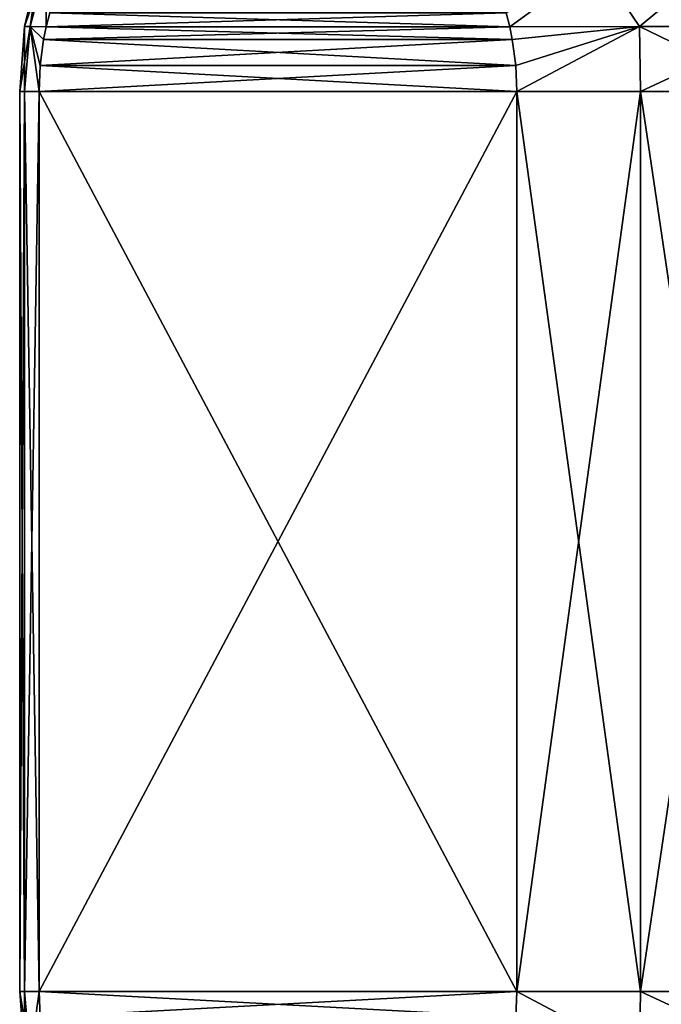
# Model space of a CAD drawing. Header units: metres. Extents: x -63.9 to 30, y -21 to 69.
# Tile 70 of 110: x -16 to -8.5, y 36.1 to 47.6. Entities that reach past the tile are written whole.
import ezdxf

# ---------------------------------------------------------------- set-up
doc = ezdxf.new("R2010")
doc.units = ezdxf.units.M
doc.layers.add('solid_SHOWER_ONO150MM_EU_AS_SW0001', color=7, linetype='CONTINUOUS')

msp = doc.modelspace()

# ---------------------------------------------------------------- linework, layer by layer
at = {"layer": 'solid_SHOWER_ONO150MM_EU_AS_SW0001'}
for points in [[(-15.684169, 48.239342, 10.8468), (-15.879243, 47.498714, 11.079391), (-15.942662, 47.498714, 12.5)], [(-15.684169, 48.239342, 10.8468), (-15.942662, 47.498714, 12.5), (-15.771056, 48.239342, 12.5)], [(-15.879243, 47.498714, 13.920609), (-15.771056, 48.239342, 12.5), (-15.942662, 47.498714, 12.5)], [(-15.684169, 48.239342, -139.153198), (-15.879243, 47.498714, -138.920609), (-15.942662, 47.498714, -137.5)], [(-15.684169, 48.239342, -139.153198), (-15.942662, 47.498714, -137.5), (-15.771056, 48.239342, -137.5)], [(-15.879243, 47.498714, -136.079391), (-15.771056, 48.239342, -137.5), (-15.942662, 47.498714, -137.5)], [(-15.684169, 48.239342, 10.8468), (-15.691034, 47.49754, 9.67767), (-15.879243, 47.498714, 11.079391)], [(-15.879243, 47.498714, 13.920609), (-15.684169, 48.239342, 14.1532), (-15.771056, 48.239342, 12.5)], [(-15.879243, 47.498714, 13.920609), (-15.691034, 47.497536, 15.32233), (-15.684169, 48.239342, 14.1532)], [(-15.684169, 48.239342, -139.153198), (-15.691034, 47.49754, -140.322327), (-15.879243, 47.498714, -138.920609)], [(-15.879243, 47.498714, -136.079391), (-15.684169, 48.239342, -135.846802), (-15.771056, 48.239342, -137.5)], [(-15.879243, 47.498714, -136.079391), (-15.691034, 47.497536, -134.677673), (-15.684169, 48.239342, -135.846802)], [(-15.684169, 48.239342, 10.8468), (-15.649835, 47.661102, 9.606309), (-15.691034, 47.49754, 9.67767)], [(-15.691034, 47.497536, 15.32233), (-15.649834, 47.661106, 15.393693), (-15.684169, 48.239342, 14.1532)], [(-15.684169, 48.239342, -139.153198), (-15.649835, 47.661102, -140.393692), (-15.691034, 47.49754, -140.322327)], [(-15.691034, 47.497536, -134.677673), (-15.649834, 47.661106, -134.606308), (-15.684169, 48.239342, -135.846802)], [(-10.330929, 47.661106, 0.393693), (-9.273798, 48.239342, -0.256288), (-10.289727, 47.497536, 0.322331)], [(-10.330929, 47.661106, -149.606308), (-9.273798, 48.239342, -150.256287), (-10.289727, 47.497536, -149.677673)], [(-10.330928, 47.661102, 24.606308), (-10.289727, 47.49754, 24.67767), (-9.273798, 48.239342, 25.256289)], [(-10.330928, 47.661102, -125.393692), (-10.289727, 47.49754, -125.322334), (-9.273798, 48.239342, -124.743713)], [(-9.273798, 48.239342, -0.256288), (-8.778027, 47.498714, -0.808446), (-10.289727, 47.497536, 0.322331)], [(-10.289727, 47.49754, 24.67767), (-8.778027, 47.498714, 25.808447), (-9.273798, 48.239342, 25.256289)], [(-9.273798, 48.239342, -150.256287), (-8.778027, 47.498714, -150.808441), (-10.289727, 47.497536, -149.677673)], [(-10.289727, 47.49754, -125.322334), (-8.778027, 47.498714, -124.191551), (-9.273798, 48.239342, -124.743713)], [(-9.273798, 48.239342, -0.256288), (-7.885528, 48.239342, -1.158135), (-8.778027, 47.498714, -0.808446)], [(-8.778027, 47.498714, 25.808447), (-7.885528, 48.239342, 26.158136), (-9.273798, 48.239342, 25.256289)], [(-9.273798, 48.239342, -150.256287), (-7.885528, 48.239342, -151.158142), (-8.778027, 47.498714, -150.808441)], [(-8.778027, 47.498714, -124.191551), (-7.885528, 48.239342, -123.841866), (-9.273798, 48.239342, -124.743713)], [(-7.885528, 48.239342, -1.158135), (-7.136439, 47.498714, -1.756217), (-8.778027, 47.498714, -0.808446)], [(-8.778027, 47.498714, 25.808447), (-7.136439, 47.498714, 26.756218), (-7.885528, 48.239342, 26.158136)], [(-7.885528, 48.239342, -151.158142), (-7.136439, 47.498714, -151.75621), (-8.778027, 47.498714, -150.808441)], [(-8.778027, 47.498714, -124.191551), (-7.136439, 47.498714, -123.243782), (-7.885528, 48.239342, -123.841866)], [(-15.691034, 47.497536, 15.32233), (-10.330928, 47.661102, 24.606308), (-15.649834, 47.661106, 15.393693)], [(-15.691034, 47.497536, -134.677673), (-10.330928, 47.661102, -125.393692), (-15.649834, 47.661106, -134.606308)], [(-15.649835, 47.661102, 9.606309), (-10.289727, 47.497536, 0.322331), (-15.691034, 47.49754, 9.67767)], [(-15.691034, 47.497536, 15.32233), (-10.289727, 47.49754, 24.67767), (-10.330928, 47.661102, 24.606308)], [(-15.649835, 47.661102, -140.393692), (-10.289727, 47.497536, -149.677673), (-15.691034, 47.49754, -140.322327)], [(-15.691034, 47.497536, -134.677673), (-10.289727, 47.49754, -125.322334), (-10.330928, 47.661102, -125.393692)], [(-15.649835, 47.661102, 9.606309), (-10.330929, 47.661106, 0.393693), (-10.289727, 47.497536, 0.322331)], [(-15.649835, 47.661102, -140.393692), (-10.330929, 47.661106, -149.606308), (-10.289727, 47.497536, -149.677673)], [(-15.879243, 47.498714, 11.079391), (-15.943466, 46.743671, 11.156164), (-16, 46.743671, 12.5)], [(-15.942662, 47.498714, 12.5), (-15.879243, 47.498714, 11.079391), (-16, 46.743671, 12.5)], [(-15.943466, 46.743671, 13.843836), (-15.942662, 47.498714, 12.5), (-16, 46.743671, 12.5)], [(-15.879243, 47.498714, -138.920609), (-15.943466, 46.743671, -138.843842), (-16, 46.743671, -137.5)], [(-15.942662, 47.498714, -137.5), (-15.879243, 47.498714, -138.920609), (-16, 46.743671, -137.5)], [(-15.943466, 46.743671, -136.156158), (-15.942662, 47.498714, -137.5), (-16, 46.743671, -137.5)], [(-15.879243, 47.498714, 11.079391), (-15.774263, 46.743671, 9.821825), (-15.943466, 46.743671, 11.156164)], [(-15.879243, 47.498714, 13.920609), (-15.942662, 47.498714, 12.5), (-15.943466, 46.743671, 13.843836)], [(-15.879243, 47.498714, 13.920609), (-15.943466, 46.743671, 13.843836), (-15.774263, 46.743671, 15.178175)], [(-15.879243, 47.498714, -138.920609), (-15.774263, 46.743671, -140.178177), (-15.943466, 46.743671, -138.843842)], [(-15.879243, 47.498714, -136.079391), (-15.942662, 47.498714, -137.5), (-15.943466, 46.743671, -136.156158)], [(-15.879243, 47.498714, -136.079391), (-15.943466, 46.743671, -136.156158), (-15.774263, 46.743671, -134.821823)], [(-15.879243, 47.498714, 11.079391), (-15.761121, 47.045662, 9.799063), (-15.774263, 46.743671, 9.821825)], [(-15.879243, 47.498714, 11.079391), (-15.720675, 47.35067, 9.729007), (-15.761121, 47.045662, 9.799063)], [(-15.879243, 47.498714, 11.079391), (-15.691034, 47.49754, 9.67767), (-15.720675, 47.35067, 9.729007)], [(-15.761121, 47.045662, 15.200937), (-15.879243, 47.498714, 13.920609), (-15.774263, 46.743671, 15.178175)], [(-15.720674, 47.35067, 15.270994), (-15.691034, 47.497536, 15.32233), (-15.879243, 47.498714, 13.920609)], [(-15.761121, 47.045662, 15.200937), (-15.720674, 47.35067, 15.270994), (-15.879243, 47.498714, 13.920609)], [(-15.879243, 47.498714, -138.920609), (-15.761121, 47.045662, -140.200943), (-15.774263, 46.743671, -140.178177)], [(-15.879243, 47.498714, -138.920609), (-15.720675, 47.35067, -140.270996), (-15.761121, 47.045662, -140.200943)], [(-15.879243, 47.498714, -138.920609), (-15.691034, 47.49754, -140.322327), (-15.720675, 47.35067, -140.270996)], [(-15.761121, 47.045662, -134.799057), (-15.879243, 47.498714, -136.079391), (-15.774263, 46.743671, -134.821823)], [(-15.720674, 47.35067, -134.729004), (-15.691034, 47.497536, -134.677673), (-15.879243, 47.498714, -136.079391)], [(-15.761121, 47.045662, -134.799057), (-15.720674, 47.35067, -134.729004), (-15.879243, 47.498714, -136.079391)], [(-15.691034, 47.49754, 9.67767), (-10.260088, 47.35067, 0.270994), (-15.720675, 47.35067, 9.729007)], [(-15.691034, 47.49754, -140.322327), (-10.260088, 47.35067, -149.729004), (-15.720675, 47.35067, -140.270996)], [(-15.720674, 47.35067, 15.270994), (-10.260088, 47.35067, 24.729006), (-10.289727, 47.49754, 24.67767)], [(-15.720674, 47.35067, 15.270994), (-10.289727, 47.49754, 24.67767), (-15.691034, 47.497536, 15.32233)], [(-15.720674, 47.35067, -134.729004), (-10.260088, 47.35067, -125.270996), (-10.289727, 47.49754, -125.322334)], [(-15.720674, 47.35067, -134.729004), (-10.289727, 47.49754, -125.322334), (-15.691034, 47.497536, -134.677673)], [(-15.691034, 47.49754, 9.67767), (-10.289727, 47.497536, 0.322331), (-10.260088, 47.35067, 0.270994)], [(-15.691034, 47.49754, -140.322327), (-10.289727, 47.497536, -149.677673), (-10.260088, 47.35067, -149.729004)], [(-10.260088, 47.35067, 0.270994), (-10.289727, 47.497536, 0.322331), (-8.778027, 47.498714, -0.808446)], [(-10.260088, 47.35067, 24.729006), (-8.778027, 47.498714, 25.808447), (-10.289727, 47.49754, 24.67767)], [(-10.260088, 47.35067, -149.729004), (-10.289727, 47.497536, -149.677673), (-8.778027, 47.498714, -150.808441)], [(-10.260088, 47.35067, -125.270996), (-8.778027, 47.498714, -124.191551), (-10.289727, 47.49754, -125.322334)], [(-10.219641, 47.045662, 0.200937), (-10.260088, 47.35067, 0.270994), (-8.778027, 47.498714, -0.808446)], [(-10.260088, 47.35067, 24.729006), (-10.219641, 47.045662, 24.799063), (-8.778027, 47.498714, 25.808447)], [(-10.219641, 47.045662, -149.799057), (-10.260088, 47.35067, -149.729004), (-8.778027, 47.498714, -150.808441)], [(-10.260088, 47.35067, -125.270996), (-10.219641, 47.045662, -125.200935), (-8.778027, 47.498714, -124.191551)], [(-10.206499, 46.743671, 0.178175), (-10.219641, 47.045662, 0.200937), (-8.778027, 47.498714, -0.808446)], [(-10.219641, 47.045662, 24.799063), (-10.206499, 46.743671, 24.821825), (-8.778027, 47.498714, 25.808447)], [(-10.206499, 46.743671, -149.821823), (-10.219641, 47.045662, -149.799057), (-8.778027, 47.498714, -150.808441)], [(-10.219641, 47.045662, -125.200935), (-10.206499, 46.743671, -125.178177), (-8.778027, 47.498714, -124.191551)], [(-8.763804, 46.743671, -0.886401), (-10.206499, 46.743671, 0.178175), (-8.778027, 47.498714, -0.808446)], [(-8.778027, 47.498714, 25.808447), (-10.206499, 46.743671, 24.821825), (-8.763804, 46.743671, 25.8864)], [(-8.763804, 46.743671, -150.886398), (-10.206499, 46.743671, -149.821823), (-8.778027, 47.498714, -150.808441)], [(-8.778027, 47.498714, -124.191551), (-10.206499, 46.743671, -125.178177), (-8.763804, 46.743671, -124.113602)], [(-8.763804, 46.743671, -0.886401), (-8.778027, 47.498714, -0.808446), (-7.136439, 47.498714, -1.756217)], [(-8.778027, 47.498714, 25.808447), (-8.763804, 46.743671, 25.8864), (-7.211061, 46.743671, 26.782879)], [(-8.778027, 47.498714, 25.808447), (-7.211061, 46.743671, 26.782879), (-7.136439, 47.498714, 26.756218)], [(-8.763804, 46.743671, -150.886398), (-8.778027, 47.498714, -150.808441), (-7.136439, 47.498714, -151.75621)], [(-8.778027, 47.498714, -124.191551), (-8.763804, 46.743671, -124.113602), (-7.211061, 46.743671, -123.217125)], [(-8.778027, 47.498714, -124.191551), (-7.211061, 46.743671, -123.217125), (-7.136439, 47.498714, -123.243782)], [(-7.211061, 46.743671, -1.782878), (-8.763804, 46.743671, -0.886401), (-7.136439, 47.498714, -1.756217)], [(-7.211061, 46.743671, -151.782883), (-8.763804, 46.743671, -150.886398), (-7.136439, 47.498714, -151.75621)], [(-15.720675, 47.35067, 9.729007), (-10.219641, 47.045662, 0.200937), (-15.761121, 47.045662, 9.799063)], [(-15.761121, 47.045662, 15.200937), (-10.219641, 47.045662, 24.799063), (-10.260088, 47.35067, 24.729006)], [(-15.761121, 47.045662, 15.200937), (-10.260088, 47.35067, 24.729006), (-15.720674, 47.35067, 15.270994)], [(-15.720675, 47.35067, -140.270996), (-10.219641, 47.045662, -149.799057), (-15.761121, 47.045662, -140.200943)], [(-15.761121, 47.045662, -134.799057), (-10.219641, 47.045662, -125.200935), (-10.260088, 47.35067, -125.270996)], [(-15.761121, 47.045662, -134.799057), (-10.260088, 47.35067, -125.270996), (-15.720674, 47.35067, -134.729004)], [(-15.720675, 47.35067, 9.729007), (-10.260088, 47.35067, 0.270994), (-10.219641, 47.045662, 0.200937)], [(-15.720675, 47.35067, -140.270996), (-10.260088, 47.35067, -149.729004), (-10.219641, 47.045662, -149.799057)], [(-15.761121, 47.045662, 9.799063), (-10.206499, 46.743671, 0.178175), (-15.774263, 46.743671, 9.821825)], [(-10.219641, 47.045662, 24.799063), (-15.774263, 46.743671, 15.178175), (-10.206499, 46.743671, 24.821825)], [(-15.761121, 47.045662, 15.200937), (-15.774263, 46.743671, 15.178175), (-10.219641, 47.045662, 24.799063)], [(-15.761121, 47.045662, -140.200943), (-10.206499, 46.743671, -149.821823), (-15.774263, 46.743671, -140.178177)], [(-10.219641, 47.045662, -125.200935), (-15.774263, 46.743671, -134.821823), (-10.206499, 46.743671, -125.178177)], [(-15.761121, 47.045662, -134.799057), (-15.774263, 46.743671, -134.821823), (-10.219641, 47.045662, -125.200935)], [(-15.761121, 47.045662, 9.799063), (-10.219641, 47.045662, 0.200937), (-10.206499, 46.743671, 0.178175)], [(-15.761121, 47.045662, -140.200943), (-10.219641, 47.045662, -149.799057), (-10.206499, 46.743671, -149.821823)], [(-16, 36.256329, 12.5), (-16, 46.743671, 12.5), (-15.943466, 46.743671, 11.156164)], [(-15.943466, 36.256329, 13.843836), (-16, 46.743671, 12.5), (-16, 36.256329, 12.5)], [(-15.943466, 36.256329, 13.843836), (-15.943466, 46.743671, 13.843836), (-16, 46.743671, 12.5)], [(-15.943466, 36.256329, 11.156164), (-16, 36.256329, 12.5), (-15.943466, 46.743671, 11.156164)], [(-16, 36.256329, -137.5), (-16, 46.743671, -137.5), (-15.943466, 46.743671, -138.843842)], [(-15.943466, 36.256329, -136.156158), (-16, 46.743671, -137.5), (-16, 36.256329, -137.5)], [(-15.943466, 36.256329, -136.156158), (-15.943466, 46.743671, -136.156158), (-16, 46.743671, -137.5)], [(-15.943466, 36.256329, -138.843842), (-16, 36.256329, -137.5), (-15.943466, 46.743671, -138.843842)], [(-15.943466, 36.256329, 11.156164), (-15.943466, 46.743671, 11.156164), (-15.774263, 46.743671, 9.821825)], [(-15.774263, 36.256329, 9.821825), (-15.943466, 36.256329, 11.156164), (-15.774263, 46.743671, 9.821825)], [(-15.774263, 36.256329, 15.178175), (-15.774263, 46.743671, 15.178175), (-15.943466, 46.743671, 13.843836)], [(-15.943466, 36.256329, 13.843836), (-15.774263, 36.256329, 15.178175), (-15.943466, 46.743671, 13.843836)], [(-15.943466, 36.256329, -138.843842), (-15.943466, 46.743671, -138.843842), (-15.774263, 46.743671, -140.178177)], [(-15.774263, 36.256329, -140.178177), (-15.943466, 36.256329, -138.843842), (-15.774263, 46.743671, -140.178177)], [(-15.774263, 36.256329, -134.821823), (-15.774263, 46.743671, -134.821823), (-15.943466, 46.743671, -136.156158)], [(-15.943466, 36.256329, -136.156158), (-15.774263, 36.256329, -134.821823), (-15.943466, 46.743671, -136.156158)], [(-10.206499, 36.256329, 0.178175), (-15.774263, 46.743671, 9.821825), (-10.206499, 46.743671, 0.178175)], [(-15.774263, 36.256329, 9.821825), (-15.774263, 46.743671, 9.821825), (-10.206499, 36.256329, 0.178175)], [(-15.774263, 36.256329, 15.178175), (-10.206499, 36.256329, 24.821825), (-10.206499, 46.743671, 24.821825)], [(-15.774263, 36.256329, 15.178175), (-10.206499, 46.743671, 24.821825), (-15.774263, 46.743671, 15.178175)], [(-10.206499, 36.256329, -149.821823), (-15.774263, 46.743671, -140.178177), (-10.206499, 46.743671, -149.821823)], [(-15.774263, 36.256329, -140.178177), (-15.774263, 46.743671, -140.178177), (-10.206499, 36.256329, -149.821823)], [(-15.774263, 36.256329, -134.821823), (-10.206499, 36.256329, -125.178177), (-10.206499, 46.743671, -125.178177)], [(-15.774263, 36.256329, -134.821823), (-10.206499, 46.743671, -125.178177), (-15.774263, 46.743671, -134.821823)], [(-10.206499, 36.256329, 0.178175), (-10.206499, 46.743671, 0.178175), (-8.763804, 46.743671, -0.886401)], [(-8.763804, 36.256329, -0.886401), (-10.206499, 36.256329, 0.178175), (-8.763804, 46.743671, -0.886401)], [(-10.206499, 46.743671, 24.821825), (-10.206499, 36.256329, 24.821825), (-8.763804, 36.256329, 25.8864)], [(-8.763804, 46.743671, 25.8864), (-10.206499, 46.743671, 24.821825), (-8.763804, 36.256329, 25.8864)], [(-10.206499, 36.256329, -149.821823), (-10.206499, 46.743671, -149.821823), (-8.763804, 46.743671, -150.886398)], [(-8.763804, 36.256329, -150.886398), (-10.206499, 36.256329, -149.821823), (-8.763804, 46.743671, -150.886398)], [(-10.206499, 46.743671, -125.178177), (-10.206499, 36.256329, -125.178177), (-8.763804, 36.256329, -124.113602)], [(-8.763804, 46.743671, -124.113602), (-10.206499, 46.743671, -125.178177), (-8.763804, 36.256329, -124.113602)], [(-8.763804, 36.256329, -0.886401), (-8.763804, 46.743671, -0.886401), (-7.211061, 46.743671, -1.782878)], [(-7.211061, 36.256329, -1.782878), (-8.763804, 36.256329, -0.886401), (-7.211061, 46.743671, -1.782878)], [(-8.763804, 46.743671, 25.8864), (-8.763804, 36.256329, 25.8864), (-7.211061, 36.256329, 26.782879)], [(-7.211061, 46.743671, 26.782879), (-8.763804, 46.743671, 25.8864), (-7.211061, 36.256329, 26.782879)], [(-8.763804, 36.256329, -150.886398), (-8.763804, 46.743671, -150.886398), (-7.211061, 46.743671, -151.782883)], [(-7.211061, 36.256329, -151.782883), (-8.763804, 36.256329, -150.886398), (-7.211061, 46.743671, -151.782883)], [(-8.763804, 46.743671, -124.113602), (-8.763804, 36.256329, -124.113602), (-7.211061, 36.256329, -123.217125)], [(-7.211061, 46.743671, -123.217125), (-8.763804, 46.743671, -124.113602), (-7.211061, 36.256329, -123.217125)], [(-15.942318, 35.499031, 12.5), (-16, 36.256329, 12.5), (-15.943466, 36.256329, 11.156164)], [(-15.878857, 35.499031, 13.92106), (-15.943466, 36.256329, 13.843836), (-16, 36.256329, 12.5)], [(-15.878857, 35.499031, 13.92106), (-16, 36.256329, 12.5), (-15.942318, 35.499031, 12.5)], [(-15.942318, 35.499031, -137.5), (-16, 36.256329, -137.5), (-15.943466, 36.256329, -138.843842)], [(-15.878857, 35.499031, -136.078934), (-15.943466, 36.256329, -136.156158), (-16, 36.256329, -137.5)], [(-15.878857, 35.499031, -136.078934), (-16, 36.256329, -137.5), (-15.942318, 35.499031, -137.5)], [(-15.878857, 35.499031, 11.07894), (-15.943466, 36.256329, 11.156164), (-15.774263, 36.256329, 9.821825)], [(-15.942318, 35.499031, 12.5), (-15.943466, 36.256329, 11.156164), (-15.878857, 35.499031, 11.07894)], [(-15.878857, 35.499031, 13.92106), (-15.774263, 36.256329, 15.178175), (-15.943466, 36.256329, 13.843836)], [(-15.878857, 35.499031, -138.921066), (-15.943466, 36.256329, -138.843842), (-15.774263, 36.256329, -140.178177)], [(-15.942318, 35.499031, -137.5), (-15.943466, 36.256329, -138.843842), (-15.878857, 35.499031, -138.921066)], [(-15.878857, 35.499031, -136.078934), (-15.774263, 36.256329, -134.821823), (-15.943466, 36.256329, -136.156158)], [(-15.761121, 35.954338, 9.799063), (-15.878857, 35.499031, 11.07894), (-15.774263, 36.256329, 9.821825)], [(-15.761121, 35.954338, 15.200937), (-15.774263, 36.256329, 15.178175), (-15.878857, 35.499031, 13.92106)], [(-15.761121, 35.954338, -140.200943), (-15.878857, 35.499031, -138.921066), (-15.774263, 36.256329, -140.178177)], [(-15.761121, 35.954338, -134.799057), (-15.774263, 36.256329, -134.821823), (-15.878857, 35.499031, -136.078934)], [(-10.219641, 35.954338, 0.200937), (-15.774263, 36.256329, 9.821825), (-10.206499, 36.256329, 0.178175)], [(-15.761121, 35.954338, 15.200937), (-10.206499, 36.256329, 24.821825), (-15.774263, 36.256329, 15.178175)], [(-15.761121, 35.954338, 9.799063), (-15.774263, 36.256329, 9.821825), (-10.219641, 35.954338, 0.200937)], [(-10.219641, 35.954338, -149.799057), (-15.774263, 36.256329, -140.178177), (-10.206499, 36.256329, -149.821823)], [(-15.761121, 35.954338, -134.799057), (-10.206499, 36.256329, -125.178177), (-15.774263, 36.256329, -134.821823)], [(-15.761121, 35.954338, -140.200943), (-15.774263, 36.256329, -140.178177), (-10.219641, 35.954338, -149.799057)], [(-10.219641, 35.954338, 24.799063), (-10.206499, 36.256329, 24.821825), (-15.761121, 35.954338, 15.200937)], [(-10.219641, 35.954338, -125.200935), (-10.206499, 36.256329, -125.178177), (-15.761121, 35.954338, -134.799057)], [(-10.219641, 35.954338, 0.200937), (-10.206499, 36.256329, 0.178175), (-8.778106, 35.499031, -0.80798)], [(-10.219641, 35.954338, 24.799063), (-8.778106, 35.499031, 25.80798), (-10.206499, 36.256329, 24.821825)], [(-10.219641, 35.954338, -149.799057), (-10.206499, 36.256329, -149.821823), (-8.778106, 35.499031, -150.807983)], [(-10.219641, 35.954338, -125.200935), (-8.778106, 35.499031, -124.192017), (-10.206499, 36.256329, -125.178177)], [(-8.778106, 35.499031, -0.80798), (-10.206499, 36.256329, 0.178175), (-8.763804, 36.256329, -0.886401)], [(-8.778106, 35.499031, 25.80798), (-8.763804, 36.256329, 25.8864), (-10.206499, 36.256329, 24.821825)], [(-8.778106, 35.499031, -150.807983), (-10.206499, 36.256329, -149.821823), (-8.763804, 36.256329, -150.886398)], [(-8.778106, 35.499031, -124.192017), (-8.763804, 36.256329, -124.113602), (-10.206499, 36.256329, -125.178177)], [(-8.778106, 35.499031, -0.80798), (-8.763804, 36.256329, -0.886401), (-7.211061, 36.256329, -1.782878)], [(-8.778106, 35.499031, -0.80798), (-7.211061, 36.256329, -1.782878), (-7.135996, 35.499031, -1.756053)], [(-7.135996, 35.499031, 26.756054), (-8.763804, 36.256329, 25.8864), (-8.778106, 35.499031, 25.80798)], [(-8.778106, 35.499031, -150.807983), (-8.763804, 36.256329, -150.886398), (-7.211061, 36.256329, -151.782883)], [(-8.778106, 35.499031, -150.807983), (-7.211061, 36.256329, -151.782883), (-7.135996, 35.499031, -151.756058)], [(-7.135996, 35.499031, -123.24395), (-8.763804, 36.256329, -124.113602), (-8.778106, 35.499031, -124.192017)], [(-7.135996, 35.499031, 26.756054), (-7.211061, 36.256329, 26.782879), (-8.763804, 36.256329, 25.8864)], [(-7.135996, 35.499031, -123.24395), (-7.211061, 36.256329, -123.217125), (-8.763804, 36.256329, -124.113602)]]:
    msp.add_3dface(points, dxfattribs=at)

doc.saveas('drawing.dxf')
